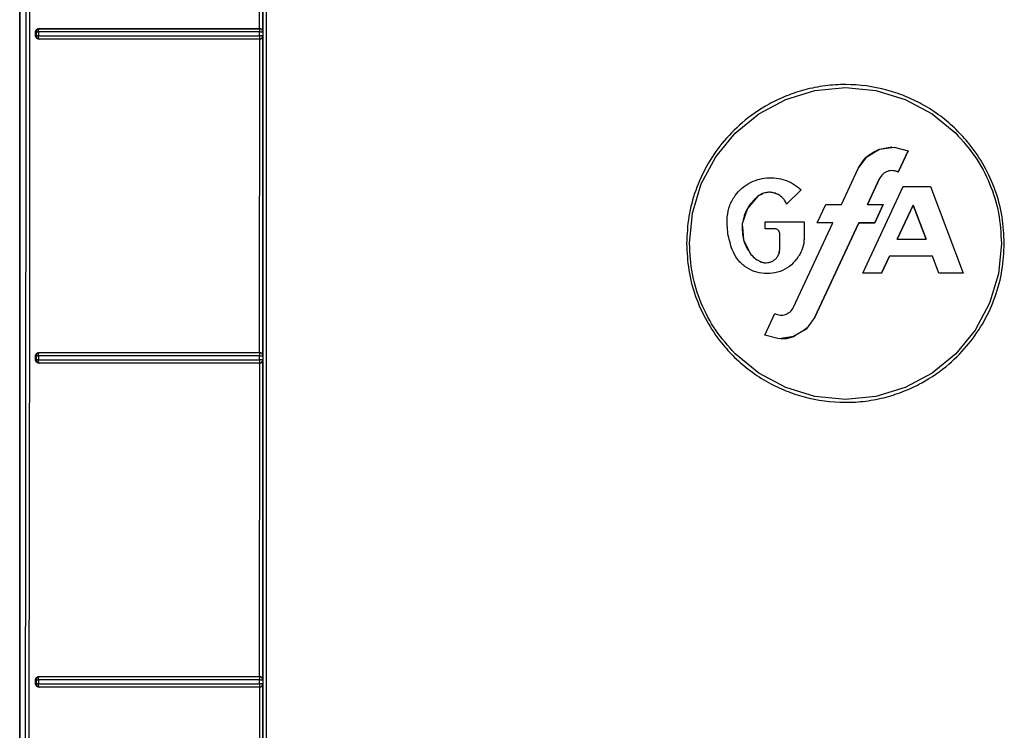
# Model space of a CAD drawing. Header units: inches. Extents: x 170 to 312, y 215 to 248.
# Tile 255 of 256: x 206.3326 to 206.4547, y 242.0284 to 242.1165. Entities that reach past the tile are written whole.
import ezdxf

# ---------------------------------------------------------------- set-up
doc = ezdxf.new("R2010")
doc.units = ezdxf.units.IN
doc.header["$LTSCALE"] = 0.25
doc.header["$MEASUREMENT"] = 0
doc.layers.add('MOTOR RH', color=7, linetype='Continuous')

msp = doc.modelspace()

# ---------------------------------------------------------------- linework, layer by layer
at = {"layer": 'MOTOR RH'}
for p, q in [((206.33265, 241.92392), (206.33265, 242.23936)), ((206.33265, 242.23936), (206.33265, 241.9417)), ((206.36239, 242.11535), (206.3624, 242.1542)), ((206.3628, 242.11497), (206.3628, 242.15458)), ((206.33461, 242.11443), (206.33461, 242.11497)), ((206.3347, 242.11495), (206.33461, 242.11497)), ((206.3347, 242.11445), (206.33461, 242.11443)), ((206.3347, 242.11495), (206.3347, 242.11445)), ((206.33497, 242.11495), (206.33497, 242.11444)), ((206.335, 242.11522), (206.33504, 242.11531)), ((206.33503, 242.11536), (206.33508, 242.11534)), ((206.36237, 242.11444), (206.36238, 242.11494)), ((206.36238, 242.11534), (206.36239, 242.11535)), ((206.3628, 242.11497), (206.36277, 242.11495)), ((206.36277, 242.11495), (206.36277, 242.11444)), ((206.36277, 242.11444), (206.3628, 242.11442)), ((206.3628, 242.07481), (206.3628, 242.11442)), ((206.33504, 242.11409), (206.335, 242.11417)), ((206.33509, 242.11405), (206.33503, 242.11404)), ((206.33506, 242.11406), (206.33504, 242.11409)), ((206.33509, 242.11405), (206.33506, 242.11406)), ((206.36238, 242.11417), (206.36238, 242.11408)), ((206.36238, 242.11408), (206.36238, 242.11405)), ((206.3624, 242.11404), (206.36238, 242.11405)), ((206.36239, 242.0752), (206.3624, 242.11404)), ((206.42761, 242.10658), (206.43123, 242.10768)), ((206.43123, 242.10768), (206.43501, 242.10806)), ((206.43501, 242.10806), (206.43878, 242.10768)), ((206.43878, 242.10768), (206.44241, 242.10658)), ((206.42426, 242.1048), (206.42761, 242.10658)), ((206.44241, 242.10658), (206.44575, 242.1048)), ((206.42133, 242.10239), (206.42426, 242.1048)), ((206.44575, 242.1048), (206.44868, 242.10239)), ((206.41893, 242.09946), (206.42133, 242.10239)), ((206.43767, 242.09947), (206.43923, 242.10041)), ((206.43923, 242.10041), (206.44077, 242.10068)), ((206.43923, 242.10041), (206.44103, 242.10067)), ((206.44103, 242.10067), (206.44279, 242.10021)), ((206.44279, 242.10021), (206.44155, 242.09756)), ((206.44279, 242.10021), (206.44156, 242.09756)), ((206.44156, 242.09756), (206.44279, 242.10021)), ((206.41714, 242.09612), (206.41893, 242.09946)), ((206.43659, 242.09801), (206.43767, 242.09947)), ((206.4345, 242.09354), (206.43659, 242.09801)), ((206.4345, 242.09353), (206.43659, 242.09801)), ((206.44156, 242.09756), (206.44156, 242.09756)), ((206.41604, 242.09249), (206.41714, 242.09612)), ((206.42526, 242.09685), (206.42573, 242.09687)), ((206.43773, 242.09354), (206.43924, 242.09677)), ((206.43924, 242.09677), (206.43773, 242.09353)), ((206.42476, 242.09489), (206.42416, 242.09457)), ((206.42558, 242.09506), (206.42513, 242.09501)), ((206.4295, 242.09537), (206.42772, 242.0936)), ((206.42772, 242.0936), (206.4295, 242.09537)), ((206.4295, 242.09537), (206.42772, 242.0936)), ((206.43715, 242.08504), (206.44217, 242.09579)), ((206.43715, 242.08504), (206.44217, 242.09579)), ((206.44217, 242.09579), (206.44556, 242.09579)), ((206.44556, 242.09579), (206.44961, 242.08504)), ((206.44557, 242.09579), (206.44961, 242.08504)), ((206.42416, 242.09458), (206.42285, 242.09306)), ((206.42416, 242.09457), (206.42285, 242.09306)), ((206.41567, 242.08872), (206.41604, 242.09249)), ((206.42285, 242.09306), (206.42222, 242.09115)), ((206.42285, 242.09306), (206.42222, 242.09115)), ((206.4315, 242.09128), (206.43256, 242.09353)), ((206.43256, 242.09353), (206.4345, 242.09353)), ((206.43773, 242.09353), (206.43968, 242.09353)), ((206.43968, 242.09354), (206.43863, 242.09128)), ((206.43863, 242.09128), (206.43968, 242.09354)), ((206.43968, 242.09353), (206.43863, 242.09128)), ((206.44341, 242.09348), (206.44143, 242.08924)), ((206.44143, 242.08924), (206.44341, 242.09348)), ((206.44341, 242.09348), (206.44143, 242.08924)), ((206.44341, 242.09348), (206.445, 242.08924)), ((206.44341, 242.09348), (206.445, 242.08924)), ((206.44341, 242.09348), (206.44341, 242.09348)), ((206.445, 242.08924), (206.44341, 242.09348)), ((206.42222, 242.09115), (206.42237, 242.08915)), ((206.42505, 242.09053), (206.42505, 242.09138)), ((206.42505, 242.09138), (206.42991, 242.09138)), ((206.42857, 242.08081), (206.43345, 242.09128)), ((206.42857, 242.08081), (206.43345, 242.09128)), ((206.42991, 242.09138), (206.42991, 242.08956)), ((206.42991, 242.09138), (206.42991, 242.08956)), ((206.43668, 242.09128), (206.43122, 242.07957)), ((206.43122, 242.07957), (206.43668, 242.09128)), ((206.43668, 242.09128), (206.43122, 242.07957)), ((206.43345, 242.09128), (206.4315, 242.09128)), ((206.43345, 242.09128), (206.4315, 242.09128)), ((206.43345, 242.09128), (206.4315, 242.09128)), ((206.43345, 242.09128), (206.43345, 242.09128)), ((206.43863, 242.09128), (206.43668, 242.09128)), ((206.43668, 242.09128), (206.43668, 242.09128)), ((206.43668, 242.09128), (206.43863, 242.09128)), ((206.43863, 242.09128), (206.43668, 242.09128)), ((206.43863, 242.09128), (206.43863, 242.09128)), ((206.42225, 242.0908), (206.42237, 242.08915)), ((206.42629, 242.09053), (206.42505, 242.09053)), ((206.42505, 242.09053), (206.42505, 242.09053)), ((206.42629, 242.09053), (206.42505, 242.09053)), ((206.42629, 242.09053), (206.42505, 242.09053)), ((206.42629, 242.09053), (206.42629, 242.09053)), ((206.42686, 242.08802), (206.42686, 242.08997)), ((206.42686, 242.08802), (206.42686, 242.08996)), ((206.42237, 242.08915), (206.4229, 242.08811)), ((206.42237, 242.08915), (206.42329, 242.08736)), ((206.42991, 242.08956), (206.42983, 242.08891)), ((206.44143, 242.08924), (206.445, 242.08924)), ((206.445, 242.08924), (206.445, 242.08924)), ((206.45434, 242.08872), (206.45397, 242.08495)), ((206.42686, 242.08802), (206.42686, 242.08802)), ((206.44045, 242.08714), (206.43947, 242.08504)), ((206.43947, 242.08504), (206.44045, 242.08714)), ((206.44045, 242.08714), (206.43947, 242.08504)), ((206.44579, 242.08714), (206.44045, 242.08714)), ((206.44045, 242.08714), (206.44045, 242.08714)), ((206.44579, 242.08714), (206.44045, 242.08714)), ((206.44579, 242.08714), (206.44045, 242.08714)), ((206.44658, 242.08504), (206.44579, 242.08714)), ((206.44579, 242.08714), (206.44579, 242.08714)), ((206.44658, 242.08504), (206.44579, 242.08714)), ((206.43947, 242.08504), (206.43715, 242.08504)), ((206.43947, 242.08504), (206.43715, 242.08504)), ((206.43947, 242.08504), (206.43715, 242.08504)), ((206.43947, 242.08504), (206.43947, 242.08504)), ((206.44961, 242.08504), (206.44658, 242.08504)), ((206.44658, 242.08504), (206.44658, 242.08504)), ((206.44961, 242.08504), (206.44658, 242.08504)), ((206.44961, 242.08504), (206.44658, 242.08504)), ((206.45397, 242.08495), (206.45287, 242.08132)), ((206.45287, 242.08132), (206.45109, 242.07798)), ((206.42502, 242.07737), (206.42626, 242.08002)), ((206.43122, 242.07957), (206.43014, 242.0781)), ((206.43122, 242.07957), (206.43122, 242.07957)), ((206.43014, 242.0781), (206.42858, 242.07717)), ((206.43026, 242.07827), (206.42991, 242.07797)), ((206.42991, 242.07796), (206.43026, 242.07827)), ((206.45109, 242.07798), (206.44868, 242.07505)), ((206.42678, 242.07691), (206.42502, 242.07737)), ((206.42858, 242.07717), (206.42678, 242.07691)), ((206.33461, 242.07427), (206.33461, 242.07481)), ((206.3347, 242.07479), (206.33461, 242.07481)), ((206.3347, 242.07429), (206.33461, 242.07427)), ((206.3347, 242.07479), (206.3347, 242.07429)), ((206.33497, 242.07479), (206.33497, 242.07428)), ((206.335, 242.07506), (206.33504, 242.07515)), ((206.33503, 242.0752), (206.33508, 242.07519)), ((206.36237, 242.07428), (206.36238, 242.07478)), ((206.36238, 242.07519), (206.36239, 242.0752)), ((206.3628, 242.07481), (206.36277, 242.07479)), ((206.36277, 242.07479), (206.36277, 242.07429)), ((206.36277, 242.07429), (206.3628, 242.07426)), ((206.3628, 242.03466), (206.3628, 242.07426)), ((206.42426, 242.07264), (206.42133, 242.07505)), ((206.44868, 242.07505), (206.44575, 242.07264)), ((206.33504, 242.07393), (206.335, 242.07401)), ((206.33509, 242.0739), (206.33503, 242.07389)), ((206.33509, 242.0739), (206.33504, 242.07393)), ((206.36238, 242.07401), (206.36238, 242.07392)), ((206.36238, 242.07392), (206.36238, 242.07389)), ((206.3624, 242.07388), (206.36238, 242.07389)), ((206.36239, 242.03504), (206.3624, 242.07388)), ((206.42761, 242.07085), (206.42426, 242.07264)), ((206.44575, 242.07264), (206.44241, 242.07085)), ((206.43123, 242.06975), (206.42761, 242.07085)), ((206.44241, 242.07085), (206.43878, 242.06975)), ((206.43501, 242.06938), (206.43123, 242.06975)), ((206.43878, 242.06975), (206.43501, 242.06938)), ((206.335, 242.03491), (206.33504, 242.035)), ((206.33503, 242.03504), (206.33508, 242.03503)), ((206.33504, 242.035), (206.33508, 242.03503)), ((206.36239, 242.03503), (206.36239, 242.03504)), ((206.33461, 242.03411), (206.33461, 242.03465)), ((206.3347, 242.03463), (206.33461, 242.03465)), ((206.3347, 242.03413), (206.33461, 242.03411)), ((206.3347, 242.03463), (206.3347, 242.03413)), ((206.33497, 242.03462), (206.33497, 242.03412)), ((206.33504, 242.03377), (206.335, 242.03385)), ((206.33509, 242.03374), (206.33504, 242.03377)), ((206.36237, 242.03412), (206.36238, 242.03462)), ((206.36238, 242.03385), (206.36238, 242.03377)), ((206.36238, 242.03377), (206.36238, 242.03374)), ((206.3628, 242.03466), (206.36277, 242.03463)), ((206.36277, 242.03463), (206.36277, 242.03413)), ((206.36277, 242.03413), (206.3628, 242.03411)), ((206.3628, 241.9945), (206.3628, 242.03411)), ((206.33509, 242.03374), (206.33503, 242.03373)), ((206.3624, 242.03373), (206.36238, 242.03374)), ((206.36239, 241.99488), (206.3624, 242.03373))]:
    msp.add_line(p, q, dxfattribs=at)
for points, knots in [([(206.33382, 242.2401), (206.33383, 242.22222), (206.33385, 242.18646), (206.33386, 242.13281), (206.33386, 242.09706), (206.33386, 242.07919)], [0, 0, 0, 0, 0.3333777, 0.6667111, 1, 1, 1, 1]), ([(206.36282, 241.92809), (206.36282, 241.94886), (206.36281, 241.99039), (206.36281, 242.05278), (206.36281, 242.1152), (206.36281, 242.17764), (206.36281, 242.21925), (206.36281, 242.24006)], [0, 0, 0, 0, 0.199959, 0.399961, 0.599979, 0.80001, 1, 1, 1, 1]), ([(206.36321, 242.24018), (206.36321, 242.2193), (206.36321, 242.17754), (206.36321, 242.11488), (206.36321, 242.05224), (206.36321, 241.98964), (206.36321, 241.94795), (206.36321, 241.92711)], [0, 0, 0, 0, 0.2, 0.4, 0.6, 0.8, 1, 1, 1, 1]), ([(206.33338, 242.23972), (206.33339, 242.21844), (206.33342, 242.1759), (206.33341, 242.11206), (206.33336, 242.04824), (206.33327, 241.98446), (206.33317, 241.94201), (206.33312, 241.92078)], [0, 0, 0, 0, 0.199984, 0.399977, 0.600029, 0.800023, 1, 1, 1, 1]), ([(206.33461, 242.11497), (206.33461, 242.11499), (206.33462, 242.11504), (206.33465, 242.11514), (206.33473, 242.11524), (206.33486, 242.11534), (206.33497, 242.11535), (206.33503, 242.11536)], [0, 0, 0, 0, 0.11585, 0.228826, 0.465329, 0.729283, 1, 1, 1, 1]), ([(206.33503, 242.11404), (206.33497, 242.11405), (206.33486, 242.11406), (206.33473, 242.11415), (206.33465, 242.11426), (206.33462, 242.11436), (206.33461, 242.1144), (206.33461, 242.11443)], [0, 0, 0, 0, 0.270747, 0.533788, 0.770103, 0.883423, 1, 1, 1, 1]), ([(206.33508, 242.11534), (206.33508, 242.11534), (206.33503, 242.11534), (206.33493, 242.11532), (206.33481, 242.11524), (206.33475, 242.11514), (206.33471, 242.11505), (206.3347, 242.11498), (206.3347, 242.11495)], [0, 0, 0, 0, 0.021376, 0.251231, 0.50161, 0.694994, 0.833641, 1, 1, 1, 1]), ([(206.3347, 242.11495), (206.33471, 242.11495), (206.33473, 242.11495), (206.33479, 242.11495), (206.33487, 242.11495), (206.33494, 242.11495), (206.33497, 242.11495)], [0, 0, 0, 0, 0.250004, 0.499997, 0.749991, 1, 1, 1, 1]), ([(206.33497, 242.11444), (206.33494, 242.11444), (206.33487, 242.11444), (206.33479, 242.11444), (206.33473, 242.11444), (206.33471, 242.11445), (206.3347, 242.11445)], [0, 0, 0, 0, 0.250132, 0.500007, 0.749886, 1, 1, 1, 1]), ([(206.3347, 242.11445), (206.33471, 242.11439), (206.33472, 242.11429), (206.33481, 242.11416), (206.33493, 242.11407), (206.33504, 242.11406), (206.33509, 242.11405)], [0, 0, 0, 0, 0.2502109, 0.4998875, 0.749898, 1, 1, 1, 1]), ([(206.33497, 242.11495), (206.33497, 242.11497), (206.33497, 242.11502), (206.33498, 242.1151), (206.33499, 242.11516), (206.335, 242.1152), (206.335, 242.11522)], [0, 0, 0, 0, 0.249998, 0.499999, 0.750002, 1, 1, 1, 1]), ([(206.36238, 242.11494), (206.3593, 242.11494), (206.35312, 242.11494), (206.34393, 242.11495), (206.33796, 242.11495), (206.33497, 242.11495)], [0, 0, 0, 0, 0.331609, 0.664943, 1, 1, 1, 1]), ([(206.33497, 242.11444), (206.33796, 242.11444), (206.34393, 242.11444), (206.35313, 242.11444), (206.3593, 242.11444), (206.36237, 242.11444)], [0, 0, 0, 0, 0.335142, 0.668475, 1, 1, 1, 1]), ([(206.335, 242.11417), (206.335, 242.11419), (206.33499, 242.11423), (206.33498, 242.1143), (206.33497, 242.11437), (206.33497, 242.11442), (206.33497, 242.11444)], [0, 0, 0, 0, 0.249769, 0.499932, 0.750118, 1, 1, 1, 1]), ([(206.33503, 242.11536), (206.338, 242.11535), (206.34394, 242.11535), (206.35312, 242.11535), (206.3593, 242.11535), (206.36239, 242.11535)], [0, 0, 0, 0, 0.333153, 0.666753, 1, 1, 1, 1]), ([(206.33504, 242.11531), (206.33505, 242.11532), (206.33506, 242.11534), (206.33508, 242.11534), (206.33508, 242.11534), (206.33508, 242.11534), (206.33508, 242.11534), (206.33508, 242.11534)], [0, 0, 0, 0, 0.723554, 0.917935, 0.972998, 0.990021, 1, 1, 1, 1]), ([(206.33508, 242.11534), (206.33804, 242.11534), (206.34397, 242.11534), (206.35313, 242.11534), (206.3593, 242.11534), (206.36238, 242.11534)], [0, 0, 0, 0, 0.333017, 0.666911, 1, 1, 1, 1]), ([(206.36238, 242.11522), (206.36238, 242.11518), (206.36238, 242.11513), (206.36237, 242.11503), (206.36238, 242.11498), (206.36238, 242.11494)], [0, 0, 0, 0, 0.453626, 0.692825, 1, 1, 1, 1]), ([(206.36277, 242.11444), (206.36276, 242.11444), (206.36275, 242.11444), (206.36266, 242.11444), (206.36256, 242.11444), (206.36247, 242.11444), (206.36241, 242.11444), (206.36237, 242.11444)], [0, 0, 0, 0, 0.2509579, 0.5014951, 0.6987948, 0.8365584, 1, 1, 1, 1]), ([(206.36237, 242.11444), (206.36237, 242.11444), (206.36237, 242.11438), (206.36238, 242.11428), (206.36238, 242.11421), (206.36238, 242.11417)], [0, 0, 0, 0, 0.031612, 0.511044, 1, 1, 1, 1]), ([(206.36277, 242.11495), (206.36277, 242.11498), (206.36276, 242.11505), (206.36273, 242.11514), (206.36266, 242.11523), (206.3626, 242.11528), (206.36255, 242.1153), (206.36252, 242.11532), (206.3625, 242.11532), (206.36248, 242.11533), (206.36244, 242.11534), (206.3624, 242.11534), (206.36238, 242.11534)], [0, 0, 0, 0, 0.169778, 0.309899, 0.500349, 0.669275, 0.720741, 0.750043, 0.812673, 0.833809, 0.875282, 1, 1, 1, 1]), ([(206.36238, 242.11534), (206.36238, 242.11534), (206.36238, 242.11532), (206.36238, 242.11525), (206.36238, 242.11522)], [0, 0, 0, 0, 0.500037, 1, 1, 1, 1]), ([(206.36238, 242.11494), (206.3624, 242.11494), (206.36246, 242.11494), (206.36254, 242.11494), (206.36261, 242.11495), (206.36269, 242.11495), (206.36274, 242.11494), (206.36277, 242.11496), (206.36277, 242.11495), (206.36277, 242.11495)], [0, 0, 0, 0, 0.144819, 0.288961, 0.405983, 0.545581, 0.778747, 0.891833, 1, 1, 1, 1]), ([(206.36238, 242.11405), (206.36241, 242.11405), (206.36248, 242.11406), (206.36257, 242.1141), (206.36266, 242.11416), (206.36271, 242.11423), (206.36273, 242.11427), (206.36275, 242.1143), (206.36275, 242.11432), (206.36276, 242.11435), (206.36277, 242.11438), (206.36277, 242.11442), (206.36277, 242.11444)], [0, 0, 0, 0, 0.1705626, 0.3114539, 0.5033973, 0.6703643, 0.7215041, 0.7509336, 0.8128694, 0.8345961, 0.8750192, 1, 1, 1, 1]), ([(206.36239, 242.11535), (206.36242, 242.11535), (206.36249, 242.11535), (206.36257, 242.11531), (206.36266, 242.11526), (206.3627, 242.11521), (206.36272, 242.11519)], [0, 0, 0, 0, 0.218148, 0.447021, 0.703324, 1, 1, 1, 1]), ([(206.36272, 242.11519), (206.36274, 242.11515), (206.36278, 242.11509), (206.36279, 242.11502), (206.36279, 242.11498), (206.3628, 242.11497), (206.3628, 242.11497)], [0, 0, 0, 0, 0.558608, 0.865721, 0.954475, 1, 1, 1, 1]), ([(206.3628, 242.11442), (206.36279, 242.11438), (206.36278, 242.11431), (206.36274, 242.11424), (206.36272, 242.1142)], [0, 0, 0, 0, 0.503399, 1, 1, 1, 1]), ([(206.3624, 242.11404), (206.35931, 242.11404), (206.35312, 242.11404), (206.34394, 242.11404), (206.338, 242.11404), (206.33503, 242.11404)], [0, 0, 0, 0, 0.3334428, 0.6669188, 1, 1, 1, 1]), ([(206.36238, 242.11405), (206.3593, 242.11405), (206.35313, 242.11405), (206.34397, 242.11405), (206.33805, 242.11405), (206.33509, 242.11405)], [0, 0, 0, 0, 0.3330755, 0.6669605, 1, 1, 1, 1]), ([(206.36272, 242.1142), (206.3627, 242.11418), (206.36266, 242.11414), (206.36258, 242.11409), (206.36249, 242.11405), (206.36243, 242.11404), (206.3624, 242.11404)], [0, 0, 0, 0, 0.281455, 0.527086, 0.764277, 1, 1, 1, 1]), ([(206.4547, 242.08872), (206.45465, 242.08983), (206.45454, 242.09206), (206.45366, 242.0953), (206.45229, 242.09836), (206.45059, 242.10086), (206.44874, 242.1029), (206.4468, 242.10456), (206.44466, 242.10595), (206.4424, 242.10702), (206.43927, 242.10807), (206.4359, 242.10852), (206.43248, 242.10831), (206.43001, 242.10782), (206.42768, 242.10705), (206.42501, 242.10579), (206.42224, 242.10387), (206.41967, 242.10123), (206.41774, 242.09839), (206.41636, 242.09532), (206.41548, 242.09207), (206.41537, 242.08983), (206.41531, 242.08872)], [0, 0, 0, 0, 0.053827, 0.108154, 0.161991, 0.215823, 0.254355, 0.295472, 0.339437, 0.377786, 0.416425, 0.499247, 0.540867, 0.582327, 0.621091, 0.659532, 0.725561, 0.783441, 0.837465, 0.891484, 0.94599, 1, 1, 1, 1]), ([(206.44868, 242.10239), (206.44953, 242.10145), (206.45121, 242.09955), (206.45297, 242.09616), (206.45413, 242.09252), (206.45427, 242.08998), (206.45434, 242.08872)], [0, 0, 0, 0, 0.249988, 0.500002, 0.750014, 1, 1, 1, 1]), ([(206.43659, 242.09801), (206.43691, 242.09854), (206.43755, 242.09961), (206.43867, 242.10014), (206.43923, 242.10041)], [0, 0, 0, 0, 0.500004, 1, 1, 1, 1]), ([(206.44155, 242.09756), (206.44134, 242.09764), (206.44102, 242.09776), (206.44056, 242.09774), (206.44023, 242.09767), (206.43992, 242.09752), (206.43954, 242.09726), (206.43936, 242.09696), (206.43924, 242.09677)], [0, 0, 0, 0, 0.248419, 0.374377, 0.499188, 0.623924, 0.750308, 1, 1, 1, 1]), ([(206.44156, 242.09756), (206.44145, 242.09761), (206.44124, 242.0977), (206.44102, 242.09773), (206.4409, 242.09774)], [0, 0, 0, 0, 0.499999, 1, 1, 1, 1]), ([(206.42134, 242.09467), (206.42159, 242.09497), (206.42209, 242.09555), (206.42305, 242.09621), (206.42412, 242.09667), (206.42526, 242.09689), (206.42642, 242.09687), (206.42754, 242.0966), (206.4286, 242.09611), (206.4292, 242.09562), (206.4295, 242.09537)], [0, 0, 0, 0, 0.1260747, 0.2503281, 0.3753732, 0.4999941, 0.6246137, 0.7496514, 0.8738663, 1, 1, 1, 1]), ([(206.42513, 242.09501), (206.42495, 242.09497), (206.42461, 242.09488), (206.42431, 242.09467), (206.42416, 242.09457)], [0, 0, 0, 0, 0.498906, 1, 1, 1, 1]), ([(206.42619, 242.09497), (206.42601, 242.09501), (206.42566, 242.09509), (206.4253, 242.09504), (206.42513, 242.09501)], [0, 0, 0, 0, 0.5, 1, 1, 1, 1]), ([(206.42772, 242.0936), (206.42765, 242.09376), (206.42749, 242.09408), (206.42713, 242.09448), (206.42669, 242.0948), (206.42635, 242.09492), (206.42619, 242.09498)], [0, 0, 0, 0, 0.24931, 0.499997, 0.750489, 1, 1, 1, 1]), ([(206.42712, 242.09447), (206.42698, 242.09458), (206.4267, 242.0948), (206.42636, 242.09492), (206.42619, 242.09497)], [0, 0, 0, 0, 0.499286, 1, 1, 1, 1]), ([(206.42036, 242.09202), (206.42042, 242.0925), (206.42056, 242.09345), (206.42108, 242.09426), (206.42134, 242.09467)], [0, 0, 0, 0, 0.499997, 1, 1, 1, 1]), ([(206.42036, 242.09202), (206.42042, 242.0925), (206.42056, 242.09345), (206.42108, 242.09426), (206.42134, 242.09467)], [0, 0, 0, 0, 0.50031, 1, 1, 1, 1]), ([(206.42416, 242.09457), (206.42367, 242.0941), (206.42268, 242.09315), (206.42237, 242.09182), (206.42222, 242.09115)], [0, 0, 0, 0, 0.5, 1, 1, 1, 1]), ([(206.42772, 242.0936), (206.42765, 242.09376), (206.4275, 242.09408), (206.42724, 242.09434), (206.42712, 242.09447)], [0, 0, 0, 0, 0.501236, 1, 1, 1, 1]), ([(206.42097, 242.08795), (206.42076, 242.08861), (206.42033, 242.08993), (206.42035, 242.09132), (206.42036, 242.09202)], [0, 0, 0, 0, 0.5000128, 1, 1, 1, 1]), ([(206.42222, 242.09115), (206.42221, 242.09047), (206.42219, 242.0891), (206.42292, 242.08794), (206.42329, 242.08736)], [0, 0, 0, 0, 0.500001, 1, 1, 1, 1]), ([(206.42686, 242.08996), (206.42685, 242.09004), (206.42683, 242.09018), (206.42669, 242.09036), (206.42651, 242.0905), (206.42637, 242.09052), (206.42629, 242.09053)], [0, 0, 0, 0, 0.251527, 0.502365, 0.748885, 1, 1, 1, 1]), ([(206.41531, 242.08872), (206.41537, 242.08761), (206.41548, 242.08538), (206.41635, 242.08213), (206.41772, 242.07908), (206.41942, 242.07657), (206.42127, 242.07453), (206.42321, 242.07287), (206.42536, 242.07149), (206.42761, 242.07042), (206.43074, 242.06937), (206.43411, 242.06892), (206.43753, 242.06913), (206.44, 242.06962), (206.44233, 242.07039), (206.445, 242.07165), (206.44778, 242.07357), (206.45034, 242.07621), (206.45227, 242.07905), (206.45365, 242.08211), (206.45453, 242.08537), (206.45464, 242.0876), (206.4547, 242.08872)], [0, 0, 0, 0, 0.053831, 0.108162, 0.162002, 0.21584, 0.254375, 0.295495, 0.339462, 0.377813, 0.416452, 0.499272, 0.540889, 0.582347, 0.621109, 0.659547, 0.725573, 0.783451, 0.837473, 0.891489, 0.945992, 1, 1, 1, 1]), ([(206.42133, 242.07505), (206.42049, 242.07599), (206.4188, 242.07788), (206.41704, 242.08128), (206.41588, 242.08492), (206.41574, 242.08745), (206.41567, 242.08872)], [0, 0, 0, 0, 0.249988, 0.500002, 0.750015, 1, 1, 1, 1]), ([(206.42991, 242.08956), (206.42989, 242.08917), (206.42984, 242.08841), (206.42951, 242.08771), (206.42935, 242.08737)], [0, 0, 0, 0, 0.500482, 1, 1, 1, 1]), ([(206.42935, 242.08737), (206.4291, 242.087), (206.42861, 242.08626), (206.42752, 242.08548), (206.42629, 242.08502), (206.42497, 242.08493), (206.42368, 242.0852), (206.42252, 242.08583), (206.42155, 242.08675), (206.42116, 242.08755), (206.42097, 242.08795)], [0, 0, 0, 0, 0.126908, 0.25145, 0.376016, 0.500011, 0.624006, 0.748574, 0.873075, 1, 1, 1, 1]), ([(206.42682, 242.08778), (206.42681, 242.08769), (206.42679, 242.08748), (206.42669, 242.08729), (206.42662, 242.08718)], [0, 0, 0, 0, 0.404923, 1, 1, 1, 1]), ([(206.42667, 242.08724), (206.42672, 242.08736), (206.42683, 242.08761), (206.42685, 242.08788), (206.42686, 242.08802)], [0, 0, 0, 0, 0.497601, 1, 1, 1, 1]), ([(206.42329, 242.08736), (206.42347, 242.08716), (206.42384, 242.08676), (206.42435, 242.08653), (206.4246, 242.08642)], [0, 0, 0, 0, 0.500208, 1, 1, 1, 1]), ([(206.4246, 242.08642), (206.42473, 242.08639), (206.42499, 242.08631), (206.42526, 242.08633), (206.42539, 242.08634)], [0, 0, 0, 0, 0.500712, 1, 1, 1, 1]), ([(206.42539, 242.08634), (206.42553, 242.08637), (206.42579, 242.08642), (206.42602, 242.08656), (206.42614, 242.08664)], [0, 0, 0, 0, 0.499151, 1, 1, 1, 1]), ([(206.42626, 242.08002), (206.42647, 242.07994), (206.42679, 242.07982), (206.42725, 242.07983), (206.42758, 242.07991), (206.42789, 242.08005), (206.42827, 242.08032), (206.42845, 242.08061), (206.42857, 242.08081)], [0, 0, 0, 0, 0.248407, 0.374361, 0.499168, 0.623903, 0.750288, 1, 1, 1, 1]), ([(206.33386, 242.07919), (206.33385, 242.07346), (206.33382, 242.05737), (206.33378, 242.0252), (206.33373, 241.99878), (206.3337, 241.98271)], [0, 0, 0, 0, 0.178102, 0.500003, 1, 1, 1, 1]), ([(206.42882, 242.07731), (206.42866, 242.07723), (206.42811, 242.07695), (206.42748, 242.07692), (206.42704, 242.0769)], [0, 0, 0, 0, 0.28812, 1, 1, 1, 1]), ([(206.42704, 242.07691), (206.42748, 242.07693), (206.42811, 242.07695), (206.42866, 242.07723), (206.42882, 242.07731)], [0, 0, 0, 0, 0.709949, 1, 1, 1, 1]), ([(206.33461, 242.07481), (206.33461, 242.07483), (206.33462, 242.07488), (206.33465, 242.07498), (206.33473, 242.07509), (206.33486, 242.07518), (206.33498, 242.07519), (206.33503, 242.0752)], [0, 0, 0, 0, 0.114151, 0.226087, 0.462642, 0.728302, 1, 1, 1, 1]), ([(206.33503, 242.07389), (206.33497, 242.07389), (206.33486, 242.0739), (206.33473, 242.074), (206.33465, 242.0741), (206.33462, 242.0742), (206.33461, 242.07425), (206.33461, 242.07427)], [0, 0, 0, 0, 0.27093, 0.533685, 0.769845, 0.883229, 1, 1, 1, 1]), ([(206.33508, 242.07519), (206.33508, 242.07519), (206.33506, 242.07519), (206.33501, 242.07518), (206.33491, 242.07515), (206.33482, 242.07508), (206.33475, 242.07499), (206.33471, 242.07489), (206.3347, 242.07483), (206.3347, 242.07479)], [0, 0, 0, 0, 0.006404, 0.125208, 0.250554, 0.499812, 0.694171, 0.83326, 1, 1, 1, 1]), ([(206.3347, 242.07479), (206.33471, 242.07479), (206.33473, 242.07479), (206.33479, 242.07479), (206.33487, 242.07479), (206.33494, 242.07479), (206.33497, 242.07479)], [0, 0, 0, 0, 0.249999, 0.499993, 0.749993, 1, 1, 1, 1]), ([(206.33497, 242.07428), (206.33494, 242.07428), (206.33487, 242.07428), (206.33479, 242.07428), (206.33473, 242.07429), (206.33471, 242.07429), (206.3347, 242.07429)], [0, 0, 0, 0, 0.250118, 0.500008, 0.749881, 1, 1, 1, 1]), ([(206.3347, 242.07429), (206.33471, 242.07424), (206.33472, 242.07414), (206.33481, 242.07401), (206.33494, 242.07392), (206.33504, 242.0739), (206.33509, 242.0739)], [0, 0, 0, 0, 0.250209, 0.499884, 0.749889, 1, 1, 1, 1]), ([(206.33497, 242.07479), (206.33497, 242.07481), (206.33497, 242.07486), (206.33498, 242.07494), (206.33499, 242.07501), (206.335, 242.07504), (206.335, 242.07506)], [0, 0, 0, 0, 0.249991, 0.499998, 0.750003, 1, 1, 1, 1]), ([(206.36238, 242.07478), (206.3593, 242.07478), (206.35312, 242.07478), (206.34393, 242.07478), (206.33796, 242.07478), (206.33497, 242.07479)], [0, 0, 0, 0, 0.33158, 0.664913, 1, 1, 1, 1]), ([(206.33497, 242.07428), (206.33796, 242.07428), (206.34393, 242.07428), (206.35313, 242.07428), (206.3593, 242.07428), (206.36237, 242.07428)], [0, 0, 0, 0, 0.335133, 0.668466, 1, 1, 1, 1]), ([(206.335, 242.07401), (206.335, 242.07403), (206.33499, 242.07407), (206.33498, 242.07414), (206.33497, 242.07421), (206.33497, 242.07426), (206.33497, 242.07428)], [0, 0, 0, 0, 0.2497583, 0.4999325, 0.7501062, 1, 1, 1, 1]), ([(206.33503, 242.0752), (206.338, 242.0752), (206.34394, 242.0752), (206.35312, 242.0752), (206.3593, 242.0752), (206.36239, 242.0752)], [0, 0, 0, 0, 0.333154, 0.666761, 1, 1, 1, 1]), ([(206.33504, 242.07515), (206.33505, 242.07516), (206.33506, 242.07518), (206.33507, 242.07519), (206.33508, 242.07519), (206.33508, 242.07519), (206.33508, 242.07519), (206.33508, 242.07519)], [0, 0, 0, 0, 0.4999148, 0.7840783, 0.9349621, 0.9782287, 1, 1, 1, 1]), ([(206.33508, 242.07519), (206.33804, 242.07519), (206.34397, 242.07519), (206.35313, 242.07519), (206.3593, 242.07519), (206.36238, 242.07519)], [0, 0, 0, 0, 0.333016, 0.666911, 1, 1, 1, 1]), ([(206.36277, 242.07429), (206.36276, 242.07428), (206.36275, 242.07428), (206.36266, 242.07428), (206.36256, 242.07428), (206.36247, 242.07428), (206.36241, 242.07428), (206.36237, 242.07428)], [0, 0, 0, 0, 0.250965, 0.50152, 0.698812, 0.836571, 1, 1, 1, 1]), ([(206.36237, 242.07428), (206.36237, 242.07427), (206.36237, 242.07422), (206.36238, 242.07412), (206.36238, 242.07405), (206.36238, 242.07401)], [0, 0, 0, 0, 0.031594, 0.511018, 1, 1, 1, 1]), ([(206.36277, 242.07479), (206.36277, 242.07483), (206.36276, 242.07489), (206.36273, 242.07499), (206.36266, 242.07507), (206.3626, 242.07512), (206.36255, 242.07515), (206.36252, 242.07516), (206.3625, 242.07517), (206.36248, 242.07517), (206.36244, 242.07518), (206.3624, 242.07518), (206.36238, 242.07519)], [0, 0, 0, 0, 0.169796, 0.309925, 0.500347, 0.669247, 0.720724, 0.750048, 0.812673, 0.833992, 0.875283, 1, 1, 1, 1]), ([(206.36238, 242.07519), (206.36238, 242.07518), (206.36238, 242.07516), (206.36238, 242.0751), (206.36238, 242.07506)], [0, 0, 0, 0, 0.500043, 1, 1, 1, 1]), ([(206.36238, 242.07506), (206.36238, 242.07502), (206.36238, 242.07494), (206.36238, 242.07483), (206.36238, 242.07478)], [0, 0, 0, 0, 0.4999498, 1, 1, 1, 1]), ([(206.36238, 242.07478), (206.3624, 242.07478), (206.36246, 242.07478), (206.36254, 242.07478), (206.36261, 242.07479), (206.36269, 242.07479), (206.36274, 242.07478), (206.36277, 242.0748), (206.36277, 242.07479), (206.36277, 242.07479)], [0, 0, 0, 0, 0.1448, 0.289023, 0.40575, 0.545726, 0.778917, 0.891929, 1, 1, 1, 1]), ([(206.36238, 242.07389), (206.36241, 242.0739), (206.36248, 242.0739), (206.36257, 242.07394), (206.36265, 242.074), (206.3627, 242.07406), (206.36273, 242.07411), (206.36274, 242.07414), (206.36275, 242.07416), (206.36276, 242.07419), (206.36277, 242.07423), (206.36277, 242.07426), (206.36277, 242.07429)], [0, 0, 0, 0, 0.170498, 0.311351, 0.503314, 0.639112, 0.709897, 0.750976, 0.8129, 0.835156, 0.875042, 1, 1, 1, 1]), ([(206.36239, 242.0752), (206.36242, 242.07519), (206.36249, 242.07519), (206.36257, 242.07515), (206.36266, 242.0751), (206.3627, 242.07506), (206.36272, 242.07503)], [0, 0, 0, 0, 0.217835, 0.446698, 0.702916, 1, 1, 1, 1]), ([(206.36272, 242.07405), (206.3627, 242.07402), (206.36266, 242.07398), (206.36258, 242.07393), (206.36249, 242.07389), (206.36243, 242.07389), (206.3624, 242.07388)], [0, 0, 0, 0, 0.281564, 0.526617, 0.765411, 1, 1, 1, 1]), ([(206.36272, 242.07503), (206.36274, 242.07499), (206.36278, 242.07493), (206.36279, 242.07486), (206.36279, 242.07483), (206.3628, 242.07482), (206.3628, 242.07481)], [0, 0, 0, 0, 0.557285, 0.863589, 0.953043, 1, 1, 1, 1]), ([(206.3628, 242.07426), (206.36279, 242.07423), (206.36278, 242.07415), (206.36274, 242.07408), (206.36272, 242.07405)], [0, 0, 0, 0, 0.5033835, 1, 1, 1, 1]), ([(206.3624, 242.07388), (206.35931, 242.07388), (206.35312, 242.07388), (206.34394, 242.07389), (206.338, 242.07389), (206.33503, 242.07389)], [0, 0, 0, 0, 0.33343, 0.666918, 1, 1, 1, 1]), ([(206.36238, 242.07389), (206.3593, 242.07389), (206.35313, 242.07389), (206.34397, 242.0739), (206.33805, 242.0739), (206.33509, 242.0739)], [0, 0, 0, 0, 0.333077, 0.666962, 1, 1, 1, 1]), ([(206.33461, 242.03465), (206.33461, 242.03468), (206.33462, 242.03473), (206.33465, 242.03482), (206.33473, 242.03493), (206.33486, 242.03503), (206.33498, 242.03504), (206.33503, 242.03504)], [0, 0, 0, 0, 0.115487, 0.228334, 0.465134, 0.729682, 1, 1, 1, 1]), ([(206.33508, 242.03503), (206.33508, 242.03503), (206.33508, 242.03503), (206.33503, 242.03503), (206.33493, 242.03501), (206.33481, 242.03493), (206.33475, 242.03483), (206.33471, 242.03473), (206.3347, 242.03467), (206.3347, 242.03463)], [0, 0, 0, 0, 0.00194, 0.016485, 0.251155, 0.50156, 0.693135, 0.832255, 1, 1, 1, 1]), ([(206.33503, 242.03504), (206.338, 242.03504), (206.34394, 242.03504), (206.35312, 242.03504), (206.3593, 242.03504), (206.36239, 242.03504)], [0, 0, 0, 0, 0.333158, 0.666771, 1, 1, 1, 1]), ([(206.33508, 242.03503), (206.33805, 242.03503), (206.34398, 242.03503), (206.35314, 242.03503), (206.35931, 242.03503), (206.36239, 242.03503)], [0, 0, 0, 0, 0.33298, 0.666929, 1, 1, 1, 1]), ([(206.36239, 242.03503), (206.36238, 242.03502), (206.36238, 242.03501), (206.36238, 242.03494), (206.36238, 242.0349)], [0, 0, 0, 0, 0.500122, 1, 1, 1, 1]), ([(206.36239, 242.03504), (206.36242, 242.03504), (206.36249, 242.03503), (206.36257, 242.035), (206.36266, 242.03495), (206.3627, 242.0349), (206.36272, 242.03487)], [0, 0, 0, 0, 0.216438, 0.445518, 0.701569, 1, 1, 1, 1]), ([(206.36277, 242.03463), (206.36277, 242.03468), (206.36276, 242.03478), (206.36268, 242.03489), (206.36261, 242.03496), (206.36255, 242.03499), (206.36252, 242.035), (206.3625, 242.03501), (206.36247, 242.03502), (206.36243, 242.03503), (206.3624, 242.03503), (206.36239, 242.03503)], [0, 0, 0, 0, 0.237979, 0.475429, 0.641876, 0.730535, 0.777013, 0.799822, 0.868975, 0.917803, 1, 1, 1, 1]), ([(206.33503, 242.03373), (206.33497, 242.03373), (206.33486, 242.03374), (206.33473, 242.03384), (206.33465, 242.03394), (206.33462, 242.03404), (206.33461, 242.03409), (206.33461, 242.03411)], [0, 0, 0, 0, 0.2710841, 0.5335565, 0.7695787, 0.8830478, 1, 1, 1, 1]), ([(206.3347, 242.03463), (206.33471, 242.03463), (206.33473, 242.03463), (206.33479, 242.03463), (206.33487, 242.03463), (206.33494, 242.03462), (206.33497, 242.03462)], [0, 0, 0, 0, 0.250012, 0.500008, 0.750019, 1, 1, 1, 1]), ([(206.33497, 242.03412), (206.33494, 242.03412), (206.33487, 242.03412), (206.33479, 242.03412), (206.33473, 242.03413), (206.33471, 242.03413), (206.3347, 242.03413)], [0, 0, 0, 0, 0.250123, 0.499995, 0.749882, 1, 1, 1, 1]), ([(206.3347, 242.03413), (206.33471, 242.03408), (206.33472, 242.03398), (206.33481, 242.03385), (206.33494, 242.03376), (206.33504, 242.03375), (206.33509, 242.03374)], [0, 0, 0, 0, 0.2502, 0.499886, 0.749899, 1, 1, 1, 1]), ([(206.33497, 242.03462), (206.33497, 242.03465), (206.33497, 242.0347), (206.33497, 242.03478), (206.33499, 242.03485), (206.335, 242.03489), (206.335, 242.03491)], [0, 0, 0, 0, 0.250004, 0.499999, 0.74999, 1, 1, 1, 1]), ([(206.36238, 242.03462), (206.3593, 242.03462), (206.35313, 242.03462), (206.34393, 242.03462), (206.33796, 242.03462), (206.33497, 242.03462)], [0, 0, 0, 0, 0.331567, 0.664899, 1, 1, 1, 1]), ([(206.33497, 242.03412), (206.33796, 242.03412), (206.34393, 242.03412), (206.35313, 242.03412), (206.3593, 242.03412), (206.36237, 242.03412)], [0, 0, 0, 0, 0.335133, 0.668465, 1, 1, 1, 1]), ([(206.335, 242.03385), (206.335, 242.03387), (206.33499, 242.03391), (206.33498, 242.03398), (206.33497, 242.03405), (206.33497, 242.03409), (206.33497, 242.03412)], [0, 0, 0, 0, 0.249786, 0.499951, 0.750104, 1, 1, 1, 1]), ([(206.36277, 242.03413), (206.36276, 242.03413), (206.36275, 242.03412), (206.36266, 242.03412), (206.36256, 242.03412), (206.36247, 242.03412), (206.36241, 242.03412), (206.36237, 242.03412)], [0, 0, 0, 0, 0.250968, 0.501531, 0.698827, 0.836575, 1, 1, 1, 1]), ([(206.36237, 242.03412), (206.36237, 242.03411), (206.36237, 242.03406), (206.36238, 242.03396), (206.36238, 242.03389), (206.36238, 242.03385)], [0, 0, 0, 0, 0.031564, 0.511012, 1, 1, 1, 1]), ([(206.36238, 242.0349), (206.36238, 242.03486), (206.36238, 242.03478), (206.36238, 242.03467), (206.36238, 242.03462)], [0, 0, 0, 0, 0.4999323, 1, 1, 1, 1]), ([(206.36238, 242.03462), (206.3624, 242.03462), (206.36246, 242.03462), (206.36254, 242.03462), (206.36261, 242.03463), (206.36269, 242.03463), (206.36274, 242.03463), (206.36277, 242.03464), (206.36277, 242.03464), (206.36277, 242.03463)], [0, 0, 0, 0, 0.144802, 0.289128, 0.405584, 0.545961, 0.781526, 0.905359, 1, 1, 1, 1]), ([(206.36238, 242.03374), (206.36241, 242.03374), (206.36248, 242.03374), (206.36257, 242.03378), (206.36265, 242.03384), (206.3627, 242.0339), (206.36273, 242.03395), (206.36274, 242.03398), (206.36275, 242.03401), (206.36276, 242.03403), (206.36277, 242.03407), (206.36277, 242.0341), (206.36277, 242.03413)], [0, 0, 0, 0, 0.1704559, 0.3112931, 0.5032949, 0.6273045, 0.7053381, 0.7509924, 0.8129118, 0.8356884, 0.8750402, 1, 1, 1, 1]), ([(206.36272, 242.03389), (206.3627, 242.03387), (206.36266, 242.03382), (206.36258, 242.03377), (206.36249, 242.03374), (206.36243, 242.03373), (206.3624, 242.03373)], [0, 0, 0, 0, 0.281342, 0.526581, 0.765288, 1, 1, 1, 1]), ([(206.36272, 242.03487), (206.36274, 242.03484), (206.36278, 242.03478), (206.36279, 242.0347), (206.36279, 242.03467), (206.3628, 242.03466), (206.3628, 242.03466)], [0, 0, 0, 0, 0.557091, 0.863508, 0.953007, 1, 1, 1, 1]), ([(206.3628, 242.03411), (206.36279, 242.03407), (206.36278, 242.03399), (206.36274, 242.03392), (206.36272, 242.03389)], [0, 0, 0, 0, 0.5030925, 1, 1, 1, 1]), ([(206.3624, 242.03373), (206.35931, 242.03373), (206.35312, 242.03373), (206.34394, 242.03373), (206.338, 242.03373), (206.33503, 242.03373)], [0, 0, 0, 0, 0.333416, 0.666914, 1, 1, 1, 1]), ([(206.36238, 242.03374), (206.3593, 242.03374), (206.35313, 242.03374), (206.34397, 242.03374), (206.33805, 242.03374), (206.33509, 242.03374)], [0, 0, 0, 0, 0.333077, 0.666963, 1, 1, 1, 1])]:
    msp.add_open_spline(points, degree=3, knots=knots, dxfattribs=at)
msp.add_open_spline([(206.42614, 242.08664), (206.42625, 242.08672), (206.42646, 242.08689), (206.4266, 242.08712), (206.42667, 242.08724)], degree=3, dxfattribs=at)

doc.saveas('drawing.dxf')
